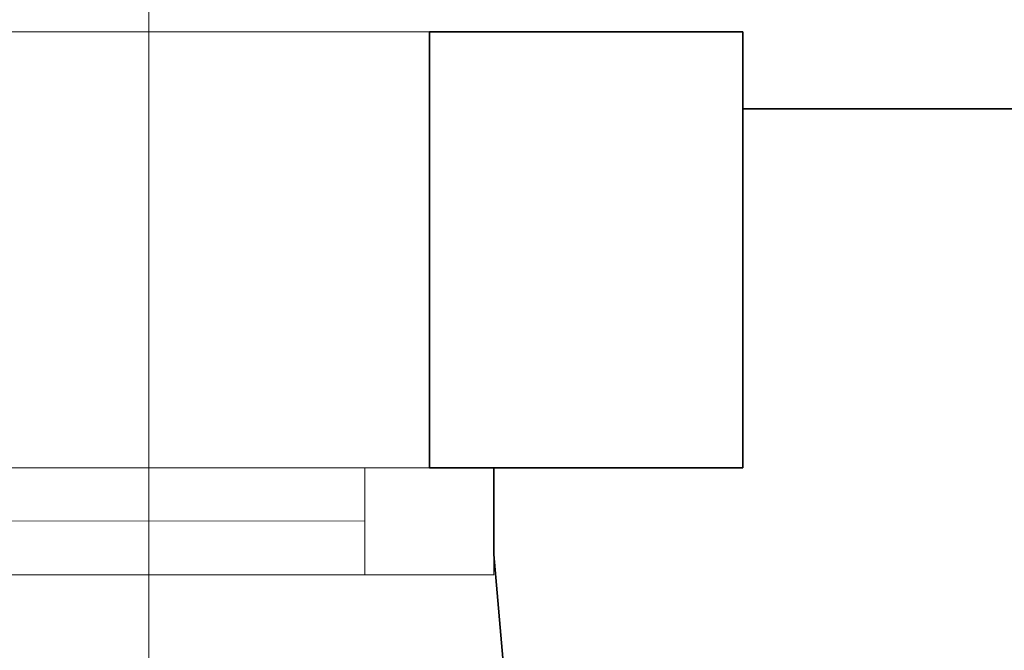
# Model space of a CAD drawing. Extents: x -223 to 557, y -138 to 606.
# Tile 187 of 256: x 5 to 16, y 367 to 374. Entities that reach past the tile are written whole.
import ezdxf

# ---------------------------------------------------------------- set-up
doc = ezdxf.new("R2010")
doc.units = 0
doc.layers.get('0').update_dxf_attribs({"lineweight": 35})
doc.layers.add('5_EG-BESTAND', color=7, linetype='Continuous', lineweight=25)
doc.layers.add('5_EG-NEU', color=7, linetype='Continuous', lineweight=25)
doc.layers.add('H_Vorlauf_Beschriftung', color=1, linetype='Continuous', lineweight=18, true_color=0xff0000)

# ---------------------------------------------------------------- blocks, each defined once
blk = doc.blocks.new('Referenz-A07ALDUO1N', base_point=(-167.675, -99.33))
at = {"layer": '5_EG-BESTAND', "color": 0, "lineweight": 13}
for p, q in [((-35.4, 373.723), (9.342, 373.726)), ((9.342, 373.726), (9.723, 373.726))]:
    blk.add_line(p, q, dxfattribs=at)
at = {"layer": '5_EG-BESTAND', "color": 0, "lineweight": 18}
for p, q in [((9.723, 373.726), (9.724, 368.996)), ((9.724, 368.996), (10.424, 368.996))]:
    blk.add_line(p, q, dxfattribs=at)
at = {"layer": '5_EG-BESTAND', "color": 0, "lineweight": 35}
for p, q in [((9.724, 373.726), (13.124, 373.726)), ((9.724, 368.996), (9.724, 373.726)), ((13.124, 373.726), (13.124, 368.996)), ((26.949, 372.892), (13.124, 372.892)), ((13.124, 372.892), (13.124, 368.996)), ((13.124, 368.996), (9.724, 368.996)), ((13.124, 368.996), (10.424, 368.996)), ((10.424, 368.996), (10.424, 368.056)), ((10.424, 368.056), (11.064, 360.683))]:
    blk.add_line(p, q, dxfattribs=at)
at = {"layer": '5_EG-NEU', "color": 0, "lineweight": 13}
for p, q in [((-10.616, 368.994), (9.024, 368.996)), ((9.024, 368.996), (9.024, 367.836)), ((9.024, 368.996), (10.424, 368.996)), ((9.024, 367.836), (9.024, 368.996)), ((10.424, 368.996), (10.424, 367.836)), ((0.205, 368.424), (9.024, 368.416)), ((9.024, 367.836), (-10.616, 367.835)), ((10.424, 367.836), (9.024, 367.836))]:
    blk.add_line(p, q, dxfattribs=at)
blk = doc.blocks.new('Bauteilbeschriftung-A07ALDZU1N', base_point=(-12.025, 357.819))
at = {"color": 0, "linetype": 'ByBlock', "lineweight": -2, "ltscale": 0.18}
blk.add_line((6.679, 403.203), (6.679, 357.819), dxfattribs=at)

msp = doc.modelspace()

# ---------------------------------------------------------------- block references
at = {"color": 251, "lineweight": 25, "ltscale": 0.25, "true_color": 0x585858}
msp.add_blockref('Referenz-A07ALDUO1N', (-167.675, -99.33), dxfattribs=at)
at = {"layer": 'H_Vorlauf_Beschriftung', "ltscale": 0.18}
msp.add_blockref('Bauteilbeschriftung-A07ALDZU1N', (-12.025, 357.819), dxfattribs=at)

doc.saveas('drawing.dxf')
